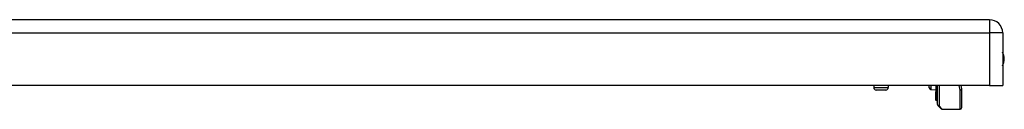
# Model space of a CAD drawing. Header units: inches. Extents: x 5 to 147, y 9 to 79.
# Tile 76 of 95: x 22.63 to 34.66, y 72.36 to 73.44. Entities that reach past the tile are written whole.
import ezdxf

# ---------------------------------------------------------------- set-up
doc = ezdxf.new("R2010")
doc.units = ezdxf.units.IN
doc.header["$MEASUREMENT"] = 0
doc.layers.add('Visible Edges(ANSI)', color=7, linetype='Continuous', lineweight=25)
doc.layers.add('Visible Tangent Edges(ANSI)', color=7, linetype='Continuous', lineweight=25)

msp = doc.modelspace()

# ---------------------------------------------------------------- linework, layer by layer
at = {"layer": 'Visible Edges(ANSI)'}
for p, q in [((34.477, 73.445), (4.881, 73.445)), ((34.638, 73.284), (34.638, 72.645)), ((34.477, 72.645), (4.881, 72.645)), ((33.064, 72.645), (33.064, 72.621)), ((33.241, 72.645), (33.241, 72.621)), ((33.742, 72.616), (33.742, 72.645)), ((33.821, 72.645), (33.821, 72.569)), ((33.839, 72.53), (33.839, 72.645)), ((33.842, 72.415), (33.842, 72.645)), ((34.129, 72.645), (34.137, 72.603)), ((34.477, 72.645), (34.638, 72.645)), ((33.21, 72.589), (33.095, 72.589)), ((33.761, 72.596), (33.821, 72.593)), ((33.821, 72.569), (33.821, 72.568)), ((33.821, 72.551), (33.821, 72.568)), ((33.821, 72.551), (33.821, 72.547)), ((33.821, 72.547), (33.821, 72.546)), ((33.821, 72.546), (33.821, 72.468)), ((33.839, 72.53), (33.839, 72.447)), ((34.137, 72.599), (34.137, 72.375)), ((33.821, 72.468), (33.821, 72.461)), ((33.828, 72.463), (33.821, 72.46)), ((33.839, 72.44), (33.839, 72.447)), ((33.887, 72.361), (33.848, 72.401)), ((33.901, 72.355), (34.118, 72.355))]:
    msp.add_line(p, q, dxfattribs=at)
for centre, radius, start, end in [((34.477, 73.284), 0.161, 0, 90), ((34.47, 72.968), 0.187, 333.6372, 26.3628), ((33.095, 72.621), 0.0315, 180, 270), ((33.21, 72.621), 0.0315, 270, 0), ((33.762, 72.616), 0.02, 180, 267.5), ((34.118, 72.599), 0.0197, 0, 10.9409), ((33.821, 72.461), 0.000394, 180, 290), ((33.831, 72.456), 0.00787, 0, 110), ((33.843, 72.44), 0.00394, 180, 259.9795), ((33.862, 72.415), 0.0197, 180, 225), ((33.901, 72.375), 0.0197, 225, 270), ((34.118, 72.375), 0.0197, 270, 0)]:
    msp.add_arc(centre, radius, start, end, dxfattribs=at)
at = {"layer": 'Visible Tangent Edges(ANSI)'}
for p, q in [((34.477, 73.445), (34.477, 73.284)), ((4.881, 73.284), (34.477, 73.284)), ((34.477, 73.284), (34.477, 72.645)), ((34.638, 73.284), (34.477, 73.284)), ((33.761, 72.645), (33.761, 72.596)), ((33.821, 72.645), (33.821, 72.569)), ((33.828, 72.553), (33.828, 72.645)), ((33.862, 72.645), (33.862, 72.397)), ((34.118, 72.589), (34.107, 72.645)), ((33.064, 72.621), (33.241, 72.621)), ((33.821, 72.568), (33.821, 72.551)), ((33.821, 72.551), (33.828, 72.553)), ((33.821, 72.547), (33.821, 72.551)), ((33.821, 72.467), (33.821, 72.546)), ((33.828, 72.553), (33.828, 72.47)), ((34.118, 72.355), (34.118, 72.589)), ((33.821, 72.467), (33.828, 72.47)), ((33.821, 72.467), (33.821, 72.46)), ((33.828, 72.463), (33.828, 72.47)), ((33.862, 72.397), (33.901, 72.355))]:
    msp.add_line(p, q, dxfattribs=at)
at = {"layer": 'Visible Tangent Edges(ANSI)', "flags": 128}
for points in [[(33.821, 72.568), (33.821, 72.568), (33.821, 72.568), (33.821, 72.568), (33.821, 72.568), (33.821, 72.568), (33.821, 72.568), (33.821, 72.568), (33.821, 72.568), (33.821, 72.568), (33.821, 72.568), (33.821, 72.568), (33.821, 72.568), (33.821, 72.568), (33.821, 72.568), (33.821, 72.568), (33.821, 72.569), (33.821, 72.569), (33.821, 72.569), (33.821, 72.569), (33.821, 72.569), (33.821, 72.569), (33.821, 72.569), (33.821, 72.569), (33.821, 72.569)], [(33.821, 72.568), (33.821, 72.568), (33.821, 72.568), (33.821, 72.568), (33.821, 72.568), (33.821, 72.568), (33.821, 72.568), (33.821, 72.568), (33.821, 72.568), (33.821, 72.568), (33.821, 72.568), (33.821, 72.568), (33.821, 72.568), (33.821, 72.568), (33.821, 72.568), (33.821, 72.568), (33.821, 72.568), (33.821, 72.568), (33.821, 72.568), (33.821, 72.568), (33.821, 72.568), (33.821, 72.568), (33.821, 72.569), (33.821, 72.569), (33.821, 72.569)], [(33.821, 72.546), (33.821, 72.546), (33.821, 72.546), (33.821, 72.546), (33.821, 72.546), (33.821, 72.546), (33.821, 72.546), (33.821, 72.546), (33.821, 72.547), (33.821, 72.547), (33.821, 72.547), (33.821, 72.547), (33.821, 72.547), (33.821, 72.547), (33.821, 72.547), (33.821, 72.547), (33.821, 72.547), (33.821, 72.547), (33.821, 72.547), (33.821, 72.547), (33.821, 72.547), (33.821, 72.547), (33.821, 72.547), (33.821, 72.547), (33.821, 72.547)], [(33.821, 72.546), (33.821, 72.546), (33.821, 72.546), (33.821, 72.546), (33.821, 72.546), (33.821, 72.546), (33.821, 72.546), (33.821, 72.546), (33.821, 72.546), (33.821, 72.546), (33.821, 72.547), (33.821, 72.547), (33.821, 72.547), (33.821, 72.547), (33.821, 72.547), (33.821, 72.547), (33.821, 72.547), (33.821, 72.547), (33.821, 72.547), (33.821, 72.547), (33.821, 72.547), (33.821, 72.547), (33.821, 72.547), (33.821, 72.547), (33.821, 72.547)]]:
    msp.add_lwpolyline(points, dxfattribs=at)
at = {"layer": 'Visible Tangent Edges(ANSI)'}
for centre, major_axis, ratio, start_param, end_param in [((33.821, 72.569), (-0.000394, 0), 0.836188, 0, 1.919862), ((33.821, 72.568), (-0.000197, 0), 0.839899, 0, 1.919862), ((33.821, 72.551), (-0.000197, 0), 0.969342, 0, 1.919862), ((33.821, 72.547), (-0.000197, 0), 0.969342, 0, 1.919862), ((33.821, 72.546), (-0.000394, 0), 0.969342, 0, 1.919862), ((33.831, 72.546), (0.00787, 0), 0.969342, 0, 1.919862), ((33.843, 72.53), (-0.00394, 0), 0.969342, 0, 1.395906), ((34.118, 72.599), (0.0193, 0.0037), 0.526442, 4.610972, 6.283185), ((34.118, 72.599), (0.0197, 0), 0.533433, 4.712389, 6.283185), ((33.821, 72.468), (-0.000394, 0), 0.969342, 0, 1.919862), ((33.831, 72.462), (0.00787, 0), 0.969342, 0, 1.919862), ((33.843, 72.447), (-0.00394, 0), 0.969342, 0, 1.395906), ((33.862, 72.415), (-0.0197, 0), 0.91745, 0, 1.570796), ((33.862, 72.415), (-0.0139, -0.0139), 0.852462, 0, 0.864875)]:
    msp.add_ellipse(centre, major_axis=major_axis, ratio=ratio, start_param=start_param, end_param=end_param, dxfattribs=at)

doc.saveas('drawing.dxf')
